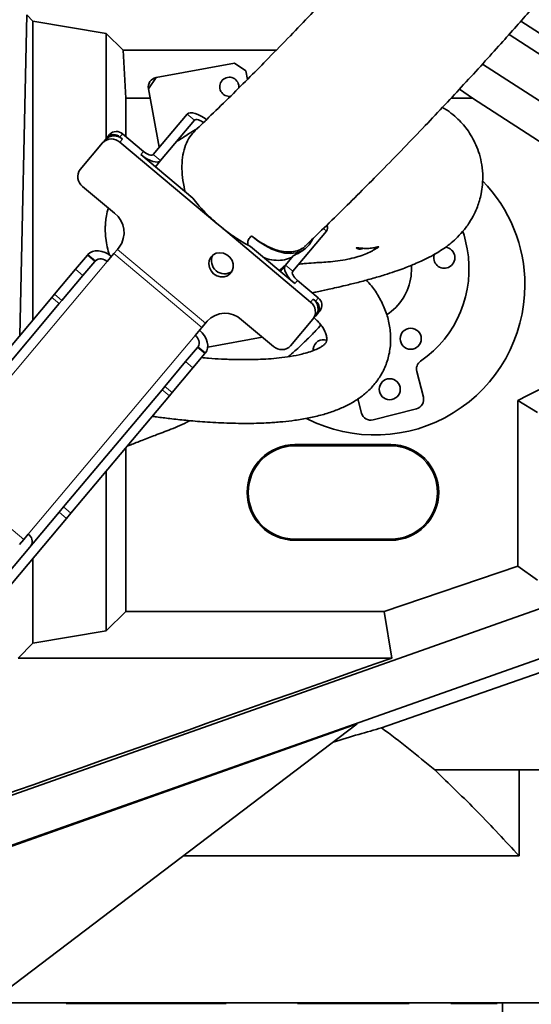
# Model space of a CAD drawing. Header units: millimetres. Extents: x 0 to 14900, y 0 to 10500.
# Tile 7 of 58: x 3512 to 3672, y 4835 to 5144. Entities that reach past the tile are written whole.
import ezdxf

# ---------------------------------------------------------------- set-up
doc = ezdxf.new("R2010")
doc.units = ezdxf.units.MM
doc.header["$LTSCALE"] = 25
doc.styles.add('SLDTEXTSTYLE0', font='TXT', dxfattribs={"width": 0.605})
doc.dimstyles.new('SLDDIMSTYLE0', dxfattribs={"dimtxt": 87.5, "dimasz": 87.5, "dimexe": 0, "dimexo": 0.0625, "dimgap": 21.875, "dimtad": 1, "dimdec": 0, "dimrnd": 1e-09, "dimzin": 12, "dimdsep": 46, "dimtxsty": 'SLDTEXTSTYLE0', "dimsah": 1, "dimcen": 0.09, "dimadec": 0, "dimazin": 3, "dimtfac": 1, "dimtofl": 0, "dimtmove": 0, "dimatfit": 3, "dimfxl": 1, "dimfrac": 2, "dimtolj": 1, "dimtzin": 12, "dimarcsym": 0})

# ---------------------------------------------------------------- blocks, each defined once
blk = doc.blocks.new('_D_2')
at = {"color": 7, "linetype": 'Continuous', "lineweight": 0}
for p, q in [((4505.6, 5277.83), (4505.6, 3425.01)), ((3438.18, 4377.82), (3438.18, 3425.01)), ((4505.6, 3462.51), (3438.18, 3462.51))]:
    blk.add_line(p, q, dxfattribs=at)
at = {"color": 7, "linetype": 'Continuous', "lineweight": 18}
for points in [[(3438.18, 3462.51), (3525.68, 3450.01), (3525.68, 3475.01)], [(4505.6, 3462.51), (4418.1, 3475.01), (4418.1, 3450.01)]]:
    blk.add_solid(points, dxfattribs=at)
at = {"color": 7, "linetype": 'Continuous', "lineweight": 18, "insert": (3838.21, 3575.3), "char_height": 87.5, "attachment_point": 1, "style": 'SLDTEXTSTYLE0'}
blk.add_mtext('1067', dxfattribs=at)
blk = doc.blocks.new('_D_3')
at = {"color": 7, "linetype": 'Continuous', "lineweight": 0}
for p, q in [((6638.31, 5389.4), (6638.31, 3170.36)), ((3438.18, 4377.82), (3438.18, 3170.36)), ((6638.31, 3207.86), (3438.18, 3207.86))]:
    blk.add_line(p, q, dxfattribs=at)
at = {"color": 7, "linetype": 'Continuous', "lineweight": 18}
for points in [[(3438.18, 3207.86), (3525.68, 3195.36), (3525.68, 3220.36)], [(6638.31, 3207.86), (6550.81, 3220.36), (6550.81, 3195.36)]]:
    blk.add_solid(points, dxfattribs=at)
at = {"color": 7, "linetype": 'Continuous', "lineweight": 18, "insert": (4904.57, 3320.65), "char_height": 87.5, "attachment_point": 1, "style": 'SLDTEXTSTYLE0'}
blk.add_mtext('3200', dxfattribs=at)

msp = doc.modelspace()

# ---------------------------------------------------------------- linework, layer by layer
at = {"color": 7, "linetype": 'Continuous', "lineweight": 35}
for p, q in [((3512.0462236, 5045.0171415), (3514.1741106, 5145.5118638)), ((3516.0900246, 5143.5959499), (3514.1741106, 5145.5118638)), ((3516.0900246, 5143.5959499), (3516.0900246, 5049.8363559)), ((3539.0853303, 5139.7267135), (3516.0900246, 5143.5959499)), ((3668.9281766, 5143.5673031), (3749.8626798, 5090.959876)), ((3544.3883846, 5134.4236593), (3539.0853303, 5139.7267135)), ((3539.0853303, 5139.7267135), (3539.0853303, 5106.7998469)), ((3744.3006816, 5087.814578), (3665.2408286, 5139.4100522)), ((3544.3883846, 5134.4236593), (3592.2625944, 5134.4236593)), ((3545.1734239, 5119.4442163), (3544.3883846, 5134.4236593)), ((3554.6851707, 5125.8565533), (3579.2665433, 5130.4124415)), ((3582.7630146, 5128.0093833), (3579.2665433, 5130.4124415)), ((3656.9025981, 5130.1335777), (3729.8064047, 5082.927816)), ((3582.7630146, 5128.0093833), (3583.2654099, 5125.298701)), ((3554.6851707, 5125.8565533), (3552.2821125, 5122.360082)), ((3555.6812316, 5104.0200764), (3552.2821125, 5122.360082)), ((3649.6899487, 5122.2754983), (3653.7735023, 5119.4442163)), ((3545.1734239, 5119.4442163), (3545.1734239, 5107.3812062)), ((3552.8225363, 5119.4442163), (3545.1734239, 5119.4442163)), ((3653.7735023, 5119.4442163), (3647.0595414, 5119.4442163)), ((3718.9863013, 5077.0558969), (3653.7735023, 5119.4442163)), ((3564.4041508, 5114.4156466), (3553.8096533, 5101.7896162)), ((3566.7022841, 5112.4872838), (3556.1077866, 5099.8612533)), ((3530.9361101, 5097.0879845), (3537.9268711, 5105.419249)), ((3537.9268711, 5105.419249), (3538.7418325, 5106.3904821)), ((3539.3243959, 5107.0847541), (3538.7418325, 5106.3904821)), ((3539.3243959, 5107.0847541), (3540.1393573, 5108.0559873)), ((3573.7155936, 5080.1213483), (3543.3213026, 5105.6251867)), ((3544.1362639, 5106.5964198), (3543.3702195, 5107.2392074)), ((3550.6965586, 5102.7467459), (3544.1851808, 5108.2104406)), ((3566.1551693, 5088.1203645), (3549.8815972, 5101.7755128)), ((3556.1077866, 5099.8612533), (3554.4778639, 5097.9187871)), ((3531.6700343, 5091.7397458), (3541.628612, 5083.3835069)), ((3575.1281203, 5078.9360977), (3573.7155936, 5080.1213483)), ((3603.0727691, 5055.4877532), (3575.1281203, 5078.9360977)), ((3597.4741865, 5065.1507224), (3608.068684, 5077.7767529)), ((3541.4504691, 5070.7254139), (3542.5476633, 5072.032999)), ((3542.5476633, 5072.032999), (3543.0964602, 5072.6870297)), ((3584.2737245, 5072.9170915), (3583.5190797, 5073.320782)), ((3598.1423972, 5061.2798934), (3584.2737245, 5072.9170915)), ((3598.9542663, 5070.6468608), (3600.9055033, 5071.902869)), ((3529.4646798, 5065.7756493), (3533.174594, 5070.1969529)), ((3535.4727273, 5068.2685901), (3531.7628131, 5063.8472865)), ((3533.174594, 5070.1969529), (3533.3546764, 5070.4115667)), ((3535.4727273, 5068.2685901), (3535.6528097, 5068.4832039)), ((3541.4504691, 5070.7254139), (3539.3145015, 5068.1798667)), ((3595.1760532, 5067.0790852), (3597.6545879, 5070.0328879)), ((3598.9263637, 5070.6925589), (3597.6545879, 5070.0328879)), ((3522.9126977, 5057.9673011), (3529.4646798, 5065.7756493)), ((3593.2698804, 5065.3684204), (3595.4876302, 5067.4660734)), ((3595.1760532, 5067.0790852), (3593.5461305, 5065.136619)), ((3594.23837, 5066.0939066), (3594.2415028, 5066.0770033)), ((3525.210831, 5056.0389383), (3531.7628131, 5063.8472865)), ((3605.4687363, 5056.7874318), (3598.9573585, 5062.2511265)), ((3491.2155487, 5020.1921099), (3522.0774171, 5056.9718525)), ((3522.0774171, 5056.9718525), (3522.9126977, 5057.9673011)), ((3525.210831, 5056.0389383), (3524.3755504, 5055.0434897)), ((3604.6537749, 5055.8161987), (3603.8877305, 5056.4589863)), ((3493.513682, 5018.2637471), (3524.3755504, 5055.0434897)), ((3606.0191794, 5052.7762528), (3605.204218, 5051.8050197)), ((3581.4629231, 5049.9585512), (3591.4215008, 5041.6023123)), ((3596.8159323, 5041.80825), (3603.8066932, 5050.1395146)), ((3604.6216546, 5051.1107477), (3603.8066932, 5050.1395146)), ((3605.204218, 5051.8050197), (3604.6216546, 5051.1107477)), ((3566.8921014, 5045.0395128), (3569.0280691, 5047.5850599)), ((3570.1252632, 5048.892645), (3569.0280691, 5047.5850599)), ((3570.6740602, 5049.5466757), (3570.1252632, 5048.892645)), ((3587.9090265, 5044.5496282), (3570.8566406, 5041.3891553)), ((3563.9366797, 5036.8502069), (3567.6465939, 5041.2715105)), ((3567.6465939, 5041.2715105), (3567.8266763, 5041.4861243)), ((3603.8832131, 5040.8551434), (3603.8560531, 5040.3402987)), ((3569.9447272, 5039.3431476), (3566.2348131, 5034.9218441)), ((3569.9447272, 5039.3431476), (3570.1248096, 5039.5577615)), ((3557.3846976, 5029.0418587), (3563.9366797, 5036.8502069)), ((3559.682831, 5027.1134959), (3566.2348131, 5034.9218441)), ((3638.3769721, 5025.736398), (3636.3006063, 5033.7651088)), ((3525.6875486, 4991.2666675), (3556.5494171, 5028.0464101)), ((3556.5494171, 5028.0464101), (3557.3846976, 5029.0418587)), ((3527.9856819, 4989.3383046), (3558.8475504, 5026.1180472)), ((3559.682831, 5027.1134959), (3558.8475504, 5026.1180472)), ((3617.8675565, 5025.1618404), (3619.0140193, 5020.7287979)), ((3622.6696022, 5018.575495), (3636.2236692, 5022.0808151)), ((3674.1702711, 5020.9034555), (3667.9863013, 5024.6371028)), ((3667.9863013, 4972.7139709), (3667.9863013, 5024.6371028)), ((3545.1734239, 5009.8218579), (3545.1734239, 4958.5235683)), ((3628.1787755, 5010.8310941), (3598.1787755, 5010.8310941)), ((3628.1787755, 5010.4642397), (3598.1787755, 5010.4642397)), ((3539.0853303, 5002.5663505), (3539.0853303, 4952.4354747)), ((3524.3060069, 4989.6202102), (3525.6875486, 4991.2666675)), ((3490.3179347, 4949.114803), (3524.3060069, 4989.6202102)), ((3527.9856819, 4989.3383046), (3526.6041402, 4987.6918473)), ((3492.616068, 4947.1864402), (3526.6041402, 4987.6918473)), ((3513.258803, 4981.1218368), (3514.6223615, 4982.7468624)), ((3456.183087, 4882.098972), (3736.8442704, 4981.3193092)), ((3513.258803, 4981.1218368), (3511.8952446, 4979.4968111)), ((3598.1787755, 4981.1979486), (3628.1787755, 4981.1979486)), ((3598.1787755, 4980.8310941), (3628.1787755, 4980.8310941)), ((3516.0900246, 4975.1616123), (3516.0900246, 4948.5662384)), ((3667.9863013, 4972.7139709), (3626.0625628, 4958.5235683)), ((3674.1702711, 4968.2785157), (3667.9863013, 4972.7139709)), ((3748.208644, 4969.7025425), (3462.7244176, 4868.6799589)), ((3625.3041873, 4922.0471315), (3750.9734964, 4965.88581)), ((3545.1734239, 4958.5235683), (3539.0853303, 4952.4354747)), ((3626.0625628, 4958.5235683), (3545.1734239, 4958.5235683)), ((3626.0625628, 4958.5235683), (3628.4663997, 4943.9241103)), ((3539.0853303, 4952.4354747), (3516.0900246, 4948.5662384)), ((3516.0900246, 4948.5662384), (3511.4478965, 4943.9241103)), ((3628.4663997, 4943.9241103), (3511.4478965, 4943.9241103)), ((3617.6144293, 4923.26065), (3461.3927435, 4867.979423)), ((3502.6031537, 4835.8310941), (3617.6144293, 4923.26065)), ((3668.3358619, 4908.8310941), (3641.9173645, 4908.8310941)), ((3668.3358619, 4881.9010781), (3668.3358619, 4908.8310941)), ((3757.1787755, 4908.8310941), (3668.3358619, 4908.8310941)), ((3668.3358619, 4881.9010781), (3563.2070029, 4881.9010781)), ((3683.6787755, 4835.8310941), (3502.6031537, 4835.8310941)), ((3526.5547115, 4835.6485544), (3526.5547115, 4835.8310941)), ((3576.648767, 4835.6485544), (3526.5547115, 4835.6485544)), ((3576.648767, 4835.6485544), (3576.648767, 4835.8310941)), ((3599.0112471, 4835.6485544), (3599.0112471, 4835.8310941)), ((3633.9751574, 4835.6485544), (3599.0112471, 4835.6485544)), ((3633.9751574, 4835.6485544), (3633.9751574, 4835.8310941)), ((3646.9824968, 4835.6485544), (3646.9824968, 4835.8310941)), ((3661.4933236, 4835.6485544), (3646.9824968, 4835.6485544)), ((3661.4933236, 4835.6485544), (3661.4933236, 4835.8310941)), ((3663.1787755, 4797.8310941), (3663.1787755, 4835.8310941))]:
    msp.add_line(p, q, dxfattribs=at)
at = {"color": 8, "linetype": 'Continuous', "lineweight": 18}
for p, q in [((3566.7022841, 5112.4872838), (3564.4041508, 5114.4156466)), ((3544.1362639, 5106.5964198), (3543.3213026, 5105.6251867)), ((3544.1851808, 5108.2104406), (3543.3702195, 5107.2392074)), ((3549.8815972, 5101.7755128), (3550.6965586, 5102.7467459)), ((3553.8096533, 5101.7896162), (3556.1077866, 5099.8612533)), ((3608.068684, 5077.7767529), (3607.1034205, 5078.5867052)), ((3570.1252632, 5048.892645), (3542.5476633, 5072.032999)), ((3487.0447615, 5005.8872164), (3539.3145015, 5068.1798667)), ((3533.174594, 5070.1969529), (3535.4727273, 5068.2685901)), ((3535.6528097, 5068.4832039), (3533.3546764, 5070.4115667)), ((3569.0280691, 5047.5850599), (3541.4504691, 5070.7254139)), ((3531.7628131, 5063.8472865), (3529.4646798, 5065.7756493)), ((3595.1760532, 5067.0790852), (3597.4741865, 5065.1507224)), ((3598.9573585, 5062.2511265), (3598.1423972, 5061.2798934)), ((3524.3755504, 5055.0434897), (3522.0774171, 5056.9718525)), ((3522.9126977, 5057.9673011), (3525.210831, 5056.0389383)), ((3603.0727691, 5055.4877532), (3603.8877305, 5056.4589863)), ((3604.6537749, 5055.8161987), (3605.4687363, 5056.7874318)), ((3566.8921014, 5045.0395128), (3514.6223615, 4982.7468624)), ((3567.6465939, 5041.2715105), (3569.9447272, 5039.3431476)), ((3567.8266763, 5041.4861243), (3570.1248096, 5039.5577615)), ((3566.2348131, 5034.9218441), (3563.9366797, 5036.8502069)), ((3558.8475504, 5026.1180472), (3556.5494171, 5028.0464101)), ((3557.3846976, 5029.0418587), (3559.682831, 5027.1134959)), ((3598.1787755, 5010.4642397), (3598.1787755, 5010.8310941)), ((3628.1787755, 5010.4642397), (3628.1787755, 5010.8310941)), ((3513.258803, 4981.1218368), (3485.6812031, 5004.2621907)), ((3525.6875486, 4991.2666675), (3527.9856819, 4989.3383046)), ((3526.6041402, 4987.6918473), (3524.3060069, 4989.6202102)), ((3598.1787755, 4981.1979486), (3598.1787755, 4980.8310941)), ((3628.1787755, 4981.1979486), (3628.1787755, 4980.8310941))]:
    msp.add_line(p, q, dxfattribs=at)
at = {"color": 7, "linetype": 'Continuous', "lineweight": 35, "flags": 128}
for points in [[(3570.6303401, 5112.5013872), (3569.7023345, 5113.2164731), (3568.7473546, 5113.8294308), (3567.8020997, 5114.3167046), (3566.9028955, 5114.6595689), (3566.0842979, 5114.8448476), (3565.3777652, 5114.8654205), (3564.8104489, 5114.7204971), (3564.4041508, 5114.4156466)], [(3569.4952828, 5111.7833711), (3569.351376, 5111.887697), (3568.873886, 5112.1941759), (3568.4012586, 5112.4378128), (3567.9516565, 5112.6092449), (3567.5423577, 5112.7018843), (3567.1890913, 5112.7121707), (3566.9054332, 5112.639709), (3566.7022841, 5112.4872838)], [(3553.8096533, 5101.7896162), (3553.6065042, 5101.6371909), (3553.3228461, 5101.5647292), (3552.9695797, 5101.5750157), (3552.5602809, 5101.667655), (3552.1106788, 5101.8390872), (3551.6380514, 5102.0827241), (3551.1605614, 5102.3892029), (3550.6965586, 5102.7467459)], [(3556.1077866, 5099.8612533), (3555.7014885, 5099.5564029), (3555.1341722, 5099.4114794), (3554.4276395, 5099.4320524), (3553.6090419, 5099.6173311), (3552.7098377, 5099.9601954), (3551.7645828, 5100.4474692), (3550.8096029, 5101.0604269), (3549.8815972, 5101.7755128)], [(3652.0926972, 5072.2093375), (3651.1114745, 5076.4594801), (3650.7847256, 5077.5861994)], [(3603.6318303, 5075.0992192), (3603.522596, 5074.8784868), (3602.5984374, 5073.4403219), (3601.4472958, 5072.2914186), (3600.0862856, 5071.4488581), (3598.5356413, 5070.925167), (3596.8184168, 5070.7281309), (3594.9601424, 5070.8606795), (3592.9884457, 5071.3208419), (3590.9326403, 5072.1017769), (3588.8232905, 5073.1918742), (3586.6917566, 5074.5749268), (3584.5697286, 5076.2303726)], [(3540.6780599, 5069.8048924), (3539.728972, 5070.4948534), (3538.7115554, 5071.033402), (3537.6649089, 5071.399842), (3536.6292545, 5071.5800913), (3535.6443919, 5071.567223), (3534.7481688, 5071.3617318), (3533.9750264, 5070.9715144), (3533.3546764, 5070.4115667)], [(3572.7015925, 5064.4087852), (3573.7083014, 5063.7743036), (3574.832613, 5063.4429549), (3575.9746274, 5063.4441809), (3577.0328715, 5063.7778727), (3577.9133158, 5064.4143804), (3578.5377288, 5065.2971473), (3578.8506288, 5066.3477359), (3578.8242131, 5067.4727967), (3578.460829, 5068.572363), (3577.7927648, 5069.5487337), (3576.8793808, 5070.3151539), (3575.8018352, 5070.8035238), (3574.6558728, 5070.9704495), (3573.5433172, 5070.8010991), (3572.5630239, 5070.31052), (3571.8020963, 5069.5423023), (3571.3281462, 5068.5647056), (3571.1832861, 5067.4645936), (3571.3803874, 5066.3397161), (3571.9019368, 5065.2900234), (3572.7015925, 5064.4087852)], [(3594.1192824, 5065.8196748), (3594.2341155, 5066.046206), (3594.2593996, 5066.2697356)], [(3598.1423972, 5061.2798934), (3597.2770285, 5062.0696271), (3596.5075525, 5062.9036598), (3595.8635397, 5063.7499399), (3595.3697391, 5064.5759454), (3595.0451273, 5065.3499334), (3594.9021788, 5066.0421598), (3594.946387, 5066.626023), (3595.1760532, 5067.0790852)], [(3598.9573585, 5062.2511265), (3598.5246742, 5062.6459934), (3598.1399362, 5063.0630097), (3597.8179298, 5063.4861497), (3597.5710295, 5063.8991525), (3597.4087236, 5064.2861465), (3597.3372493, 5064.6322597), (3597.3593534, 5064.9241913), (3597.4741865, 5065.1507224)], [(3634.5333381, 5063.6121489), (3634.6768063, 5066.0898393), (3634.6408588, 5066.9658754)], [(3570.1248096, 5039.5577615), (3570.5685278, 5040.2659209), (3570.8185621, 5041.095078), (3570.865304, 5042.0133687), (3570.7069571, 5042.9855036), (3570.3496067, 5043.9741241), (3569.8069855, 5044.941238), (3569.0999462, 5045.8496798), (3568.2556598, 5046.6645384)]]:
    msp.add_lwpolyline(points, dxfattribs=at)
at = {"color": 7, "linetype": 'Continuous', "lineweight": 35}
for centre in [(3634.4197148, 5044.0138773), (3627.8515055, 5028.1811862)]:
    msp.add_circle(centre, 3.3, dxfattribs=at)
for centre, radius, start, end in [((3555.2318772, 5122.9067886), 3, 100.5, 190.5), ((3577.5924273, 5122.9829505), 3, 352.326650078, 280.5), ((3542.2398697, 5106.1005055), 2.8698539, 47.3246633, 137.047859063), ((3540.7275544, 5102.8119399), 3.8264719, 47.3246633, 137.047859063), ((3541.5425157, 5103.783173), 3.8264719, 47.3246633, 137.047859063), ((3541.4249083, 5105.1292723), 2.8698539, 47.3246633, 137.047859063), ((3533.9901419, 5094.7826043), 3.8264719, 142.952140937, 232.6753367), ((3623.1787755, 5060.8310941), 47, 0, 44.093199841), ((3536.9883968, 5077.2977899), 7.6529438, 322.952140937, 52.6753367), ((3606.3611926, 5078.7768676), 1.978827, 329.641569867, 22.093233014), ((3617.6787755, 5065.8310941), 35, 304.505190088, 10.5), ((3644.9435092, 5069.4205644), 3.3, 292.5, 84.481270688), ((3537.3227867, 5066.38963), 2.6780357, 41.950533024, 128.578246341), ((3576.0744844, 5068.4284413), 4.0604377, 154.084669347, 305.915330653), ((3644.9435092, 5069.4205644), 3.3, 161.383522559, 292.5), ((3617.6787755, 5065.8310941), 17, 302.688950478, 352.5), ((3623.1787755, 5060.8310941), 47, 242.932367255, 0), ((3601.5676229, 5053.4161278), 3.8264719, 322.952140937, 52.675336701), ((3602.9136942, 5053.5340548), 2.8698539, 322.952140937, 52.6753367), ((3603.7286556, 5054.5052879), 2.8698539, 322.952140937, 52.6753367), ((3600.7526615, 5052.4448947), 3.8264719, 322.952140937, 52.6753367), ((3576.2754267, 5044.3320576), 7.6529438, 47.3246633, 137.047859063), ((3565.47492, 5042.7671853), 2.6780357, 331.421753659, 58.049466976), ((3607.1549811, 5040.424407), 3.3, 73.08411459, 172.5), ((3594.015249, 5044.4155591), 3.8264719, 227.3246633, 317.047859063), ((3718.1787755, 4933.3310941), 104.1924742, 89.555934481, 118.798347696), ((3639.2050492, 5034.5162488), 3, 124.505190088, 194.5), ((3635.4725291, 5024.985258), 3, 284.5, 14.5), ((3621.9184622, 5021.4799379), 3, 194.5, 284.5), ((3598.1787755, 4995.8310941), 15, 90, 270), ((3598.1787755, 4995.8310941), 14.6331455, 90, 270), ((3628.1787755, 4995.8310941), 15, 270, 90), ((3628.1787755, 4995.8310941), 14.6331455, 270, 90), ((3513.2051801, 4980.474535), 2.6780357, 331.421753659, 58.049466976)]:
    msp.add_arc(centre, radius, start, end, dxfattribs=at)
msp.add_ellipse((1445.0187457, 4251.9112171), major_axis=(3243.7011487, 1094.9241264), ratio=0.0167612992, start_param=5.3754299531, end_param=5.4451560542, dxfattribs=at)
for points, knots in [([(3789.939831, 5404.5777663), (3788.860089, 5402.6083551), (3785.196615, 5395.926308), (3778.8613012, 5384.9033761), (3771.1140102, 5371.5860422), (3763.5105067, 5358.7689725), (3756.0711261, 5346.4067369), (3748.3829261, 5333.8200146), (3740.4556654, 5321.0638167), (3732.273888, 5308.1867003), (3724.2647485, 5295.9169289), (3716.3610109, 5284.1918594), (3708.5413093, 5273.0400423), (3700.8754294, 5262.5060662), (3693.5023221, 5252.6751743), (3686.4890799, 5243.5386304), (3679.8955278, 5235.0717657), (3673.7691665, 5227.296903), (3668.2105002, 5220.3266606), (3663.315354, 5214.2581494), (3659.1477572, 5209.1471959), (3655.7009599, 5204.9619241), (3653.1729074, 5201.9188765), (3651.4348413, 5199.839499), (3650.3105127, 5198.4992433), (3649.2230011, 5197.206575), (3647.8980118, 5195.6365945), (3646.0941542, 5193.5086659), (3643.7139745, 5190.7172205), (3640.6765132, 5187.181401), (3636.9077568, 5182.8348215), (3632.3937577, 5177.6858287), (3627.1315099, 5171.7587589), (3621.1194718, 5165.0819538), (3615.0116337, 5158.4027856), (3608.9174439, 5151.8383015), (3602.9352307, 5145.4860564), (3596.5295744, 5138.7893059), (3590.208585, 5132.2921525), (3584.0147743, 5126.0280715), (3577.991402, 5120.0330604), (3572.2230156, 5114.3749352), (3568.5552372, 5110.8564383), (3566.910205, 5109.2783603)], [0, 0, 0, 0, 0.0176400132, 0.0598510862, 0.1012400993, 0.1416975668, 0.1810753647, 0.2192277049, 0.2624538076, 0.3036668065, 0.3428004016, 0.379861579, 0.4156128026, 0.4493392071, 0.4810435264, 0.5107035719, 0.5383012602, 0.5638745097, 0.5870473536, 0.6069911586, 0.623889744, 0.6377848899, 0.6487030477, 0.6543353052, 0.6586529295, 0.6621798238, 0.6673598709, 0.6745017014, 0.6837177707, 0.6957153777, 0.7106171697, 0.7284302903, 0.7491741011, 0.7728877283, 0.799644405, 0.8217887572, 0.8458054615, 0.8718114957, 0.899962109, 0.9241600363, 0.9499791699, 0.9775651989, 1, 1, 1, 1]), ([(3601.5205145, 5073.2020627), (3603.1712123, 5074.7860429), (3606.9165211, 5078.3799744), (3612.8338286, 5084.1808379), (3619.0761803, 5090.3869985), (3625.5106168, 5096.8849304), (3632.0927585, 5103.6386375), (3638.7750057, 5110.6124219), (3645.0235521, 5117.2381035), (3651.0758998, 5123.7520562), (3656.8887472, 5130.1012787), (3662.4158122, 5136.2270832), (3667.3685639, 5141.7878426), (3671.7507441, 5146.763451), (3675.5660541, 5151.137387), (3678.8177453, 5154.8956868), (3681.6172154, 5158.1531896), (3683.9681477, 5160.9045496), (3685.8885498, 5163.1628845), (3687.3043983, 5164.8339075), (3688.4541941, 5166.1943838), (3689.6225624, 5167.5799051), (3691.4211898, 5169.7187665), (3694.0539791, 5172.8639494), (3697.6606896, 5177.2042314), (3702.034885, 5182.5209738), (3707.1682855, 5188.8422898), (3712.9695305, 5196.1047696), (3719.3021965, 5204.1897536), (3726.0195113, 5212.9640704), (3733.0603903, 5222.3778622), (3740.4039477, 5232.3691295), (3748.0780351, 5242.9517825), (3756.1182727, 5254.1546394), (3764.5830282, 5266.0850505), (3773.4537401, 5278.8662996), (3782.6491099, 5292.539473), (3792.0718022, 5307.139557), (3801.5594844, 5322.5941412), (3811.0133266, 5338.8981465), (3820.313437, 5356.0335637), (3828.153129, 5371.3658197), (3832.698019, 5380.9998305), (3834.419401, 5384.6487225)], [0, 0, 0, 0, 0.0213710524, 0.0484893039, 0.0739286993, 0.0978217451, 0.1256799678, 0.1514658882, 0.1753110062, 0.1973158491, 0.2203059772, 0.2410711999, 0.2596699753, 0.2761407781, 0.2905051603, 0.3027732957, 0.3129481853, 0.3222591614, 0.329500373, 0.3348184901, 0.3384067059, 0.3426281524, 0.3481771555, 0.3589993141, 0.3728359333, 0.3897078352, 0.4096392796, 0.4327298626, 0.4581391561, 0.4854443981, 0.5147054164, 0.5460010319, 0.5787642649, 0.6135482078, 0.6503464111, 0.6891426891, 0.7307642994, 0.7744073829, 0.8200375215, 0.8676249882, 0.9171527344, 0.9686215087, 1, 1, 1, 1]), ([(3603.5564372, 5058.3920413), (3604.0894871, 5058.5032175), (3605.2371506, 5058.7425813), (3606.9895323, 5059.1199989), (3609.0025539, 5059.5615608), (3611.341589, 5060.0892228), (3614.3965167, 5060.8038992), (3618.0973405, 5061.7177671), (3622.207454, 5062.8150972), (3626.0334451, 5063.9398113), (3629.2474437, 5064.9859351), (3631.7932563, 5065.8943295), (3633.8521836, 5066.6905236), (3635.7464507, 5067.4728965), (3637.8927248, 5068.4185684), (3640.2842208, 5069.583458), (3642.6088616, 5070.8716217), (3644.6941926, 5072.2017505), (3646.6726161, 5073.6627091), (3648.6788266, 5075.4024023), (3650.7865596, 5077.6192408), (3652.736822, 5080.2298574), (3654.2463487, 5082.8757266), (3655.2612171, 5085.1976284), (3655.9871577, 5087.3554194), (3656.5547808, 5089.6529851), (3656.9632993, 5092.4843131), (3657.0313367, 5095.8187616), (3656.6147478, 5099.3053405), (3655.7607527, 5102.5633269), (3654.6065813, 5105.4330236), (3653.2534053, 5107.9204068), (3651.7594758, 5110.0764519), (3650.0828975, 5112.0470071), (3648.1281815, 5113.9075998), (3646.181177, 5115.4533802), (3644.8441443, 5116.2506071), (3644.3524815, 5116.5437688)], [0, 0, 0, 0, 0.0155257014, 0.0334270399, 0.0514481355, 0.074761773, 0.1026538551, 0.1427929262, 0.187455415, 0.2320710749, 0.2696597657, 0.3011323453, 0.3273412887, 0.3496716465, 0.3769582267, 0.4118442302, 0.4475547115, 0.477404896, 0.5025713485, 0.5295079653, 0.5605772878, 0.5953265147, 0.6260825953, 0.6508751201, 0.6697484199, 0.6912180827, 0.7182383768, 0.7511186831, 0.785845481, 0.8179296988, 0.8471611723, 0.8743695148, 0.8997028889, 0.9237613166, 0.9509668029, 0.9819691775, 1, 1, 1, 1]), ([(3567.6182184, 5109.9470072), (3566.6862676, 5109.352184), (3564.527575, 5107.9743853), (3562.378262, 5106.6185503), (3561.2978491, 5105.9405765), (3561.1008737, 5105.8169717)], [0, 0, 0, 0, 0.3831699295, 0.8875426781, 1, 1, 1, 1]), ([(3566.9317954, 5109.2576216), (3566.34321, 5108.6381005), (3565.1035627, 5107.3332981), (3563.8268229, 5104.7392155), (3562.9915349, 5101.6767744), (3562.6951385, 5098.2838378), (3562.9122362, 5094.5716095), (3563.3602197, 5091.8582074), (3563.6898058, 5090.323763), (3563.7251026, 5090.1594325)], [0, 0, 0, 0, 0.1513186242, 0.3186992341, 0.4813926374, 0.6487788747, 0.8118990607, 0.979855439, 1, 1, 1, 1]), ([(3573.7155936, 5080.1213483), (3572.6906324, 5081.0485589), (3570.6104996, 5082.9303091), (3568.0950488, 5085.6555418), (3566.7213789, 5087.4009351), (3566.1551693, 5088.1203645)], [0, 0, 0, 0, 0.3634558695, 0.7376244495, 1, 1, 1, 1]), ([(3539.7122084, 5084.9915605), (3539.4988626, 5084.1836015), (3539.0981043, 5082.665895), (3538.8337621, 5080.5628311), (3538.7727282, 5079.4002982), (3538.7652107, 5078.5191894), (3538.7799178, 5077.2991833), (3538.9117975, 5075.3333856), (3539.3018422, 5072.7458512), (3539.8291844, 5071.0272806), (3540.0927985, 5070.1681812)], [0, 0, 0, 0, 0.1552374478, 0.2916050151, 0.4086282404, 0.4658454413, 0.5261534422, 0.6638776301, 0.831975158, 1, 1, 1, 1]), ([(3583.5190797, 5073.320782), (3582.959078, 5073.6280493), (3581.2893857, 5074.5441926), (3578.4396712, 5076.3630541), (3576.2428537, 5078.0699604), (3575.1281203, 5078.9360977)], [0, 0, 0, 0, 0.1990858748, 0.5935912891, 1, 1, 1, 1]), ([(3583.5190797, 5073.320782), (3583.4732344, 5073.4776958), (3583.3298105, 5073.9685901), (3583.4506872, 5074.913299), (3584.0182535, 5075.7069205), (3584.4676538, 5076.1334847), (3584.5697286, 5076.2303726)], [0, 0, 0, 0, 0.15381725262, 0.48120703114, 0.88216364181, 1, 1, 1, 1]), ([(3601.490662, 5073.231284), (3601.4037067, 5073.1268905), (3600.8311191, 5072.4394752), (3599.3864913, 5071.717942), (3597.1771682, 5071.1363391), (3594.6424501, 5071.2213183), (3591.8607034, 5071.9166161), (3589.1996317, 5073.1114486), (3586.7421658, 5074.5784872), (3585.2973599, 5075.6770938), (3584.5697286, 5076.2303726)], [0, 0, 0, 0, 0.02674366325, 0.17610296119, 0.32339953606, 0.47482619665, 0.62468870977, 0.7787757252, 0.88858731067, 1, 1, 1, 1]), ([(3599.3187026, 5067.3489311), (3599.8779308, 5067.4195553), (3601.156804, 5067.5810625), (3603.4366909, 5067.7671969), (3605.9709903, 5067.9193431), (3608.5626341, 5068.0821006), (3611.5450917, 5068.3724106), (3614.4891234, 5068.8376102), (3617.1951999, 5069.4987764), (3619.5577848, 5070.2905864), (3621.3171928, 5071.0359453), (3622.5503011, 5071.6420493), (3623.3487362, 5072.0836906), (3623.9679896, 5072.4752601), (3624.3534542, 5072.7576508), (3624.3905682, 5072.8534939), (3624.077658, 5072.7970566), (3622.922139, 5072.4823744), (3621.2471599, 5072.3030738), (3619.6895844, 5072.320492), (3618.1753654, 5072.4863614), (3617.3815362, 5072.5647765), (3617.3072772, 5072.4529971), (3617.8007276, 5072.1903879), (3618.28272, 5072.0761238), (3618.933252, 5072.1387026), (3619.4203685, 5072.3038662), (3619.5772045, 5072.3570437)], [0, 0, 0, 0, 0.0712630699, 0.162968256, 0.2074879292, 0.2568077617, 0.3112341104, 0.3659555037, 0.4105566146, 0.4472747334, 0.4800760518, 0.4967692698, 0.5153018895, 0.5364547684, 0.5600272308, 0.5832470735, 0.6064105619, 0.6534970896, 0.7038267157, 0.7574444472, 0.812301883, 0.8619370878, 0.8838055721, 0.9044283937, 0.9389208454, 0.9803344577, 1, 1, 1, 1]), ([(3597.3159838, 5069.6293552), (3596.5351127, 5069.2983038), (3595.0018708, 5068.6482836), (3592.3033235, 5068.5080895), (3590.0471517, 5068.7984385), (3588.7296421, 5069.3334874), (3588.3708498, 5069.4791952)], [0, 0, 0, 0, 0.3006475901, 0.5903221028, 0.8884340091, 1, 1, 1, 1]), ([(3593.8426834, 5065.9102047), (3593.8613032, 5065.9212138), (3593.9772343, 5065.989759), (3594.089144, 5066.0329984), (3594.1830798, 5066.0692931)], [0, 0, 0, 0, 0.1606106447, 1, 1, 1, 1]), ([(3553.4698709, 5019.7091783), (3553.9269558, 5019.6431375), (3555.7571571, 5019.3787054), (3559.2459108, 5018.9394035), (3564.2632062, 5018.386982), (3570.1986481, 5017.8849921), (3575.7372301, 5017.5842283), (3580.5804363, 5017.4614555), (3584.254827, 5017.4575523), (3587.5586471, 5017.5434569), (3590.213097, 5017.675136), (3592.4136205, 5017.8273306), (3594.987364, 5018.0523335), (3598.3765315, 5018.4463375), (3602.4870696, 5019.1253211), (3606.6335898, 5020.1007579), (3610.4868509, 5021.3406346), (3613.9955445, 5022.8212366), (3617.1846712, 5024.5768349), (3620.0795025, 5026.6686776), (3622.7178093, 5029.2044635), (3625.0310717, 5032.3123072), (3626.8464217, 5035.9958808), (3627.9708687, 5040.1778544), (3628.2660026, 5044.6136037), (3627.7189923, 5049.0312934), (3626.4517775, 5053.2202971), (3624.5594215, 5057.0875198), (3622.5662332, 5060.1610649), (3621.0699531, 5061.7975863), (3620.5327646, 5062.3851236)], [0, 0, 0, 0, 0.01296009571, 0.05189316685, 0.09822949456, 0.15334531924, 0.2167086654, 0.25116803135, 0.28696173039, 0.31801496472, 0.34225747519, 0.36022555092, 0.3788500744, 0.41353956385, 0.45437868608, 0.49380863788, 0.53108780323, 0.56607130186, 0.59893987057, 0.63152273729, 0.66481798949, 0.70013734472, 0.73781004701, 0.77745429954, 0.81885662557, 0.85966536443, 0.89956468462, 0.93892471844, 0.97807299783, 1, 1, 1, 1]), ([(3604.1544908, 5050.5540035), (3604.463954, 5050.288365), (3605.1558866, 5049.6944205), (3606.0630406, 5048.6760005), (3606.9191546, 5047.5119162), (3607.6053451, 5046.2696855), (3608.0544344, 5044.9882991), (3608.1708222, 5043.9841799), (3608.0881138, 5043.3337285), (3607.9649375, 5042.9761917), (3607.8582608, 5042.7680341), (3607.7133044, 5042.5670349), (3607.4103262, 5042.236824), (3606.8440897, 5041.7814598), (3605.8199304, 5041.1390955), (3603.6896466, 5040.1241281), (3600.5450392, 5039.1912068), (3596.7667157, 5038.4313143), (3592.1820412, 5037.814915), (3586.530022, 5037.4615505), (3580.5188183, 5037.437369), (3575.3577581, 5037.6215036), (3571.7240667, 5037.835453), (3569.6344842, 5038.0185418), (3568.8881246, 5038.0839377)], [0, 0, 0, 0, 0.02464208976, 0.05509755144, 0.08224117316, 0.1119566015, 0.14083799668, 0.16440553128, 0.17340403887, 0.18143391, 0.19024780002, 0.19525269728, 0.20096048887, 0.21788210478, 0.23887857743, 0.27526474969, 0.36237095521, 0.43715689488, 0.50925629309, 0.6419532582, 0.77910726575, 0.87230273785, 0.95438894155, 1, 1, 1, 1]), ([(3596.1338938, 5038.4701245), (3596.7990767, 5039.0366807), (3598.711164, 5040.6652626), (3601.5853865, 5043.3862569), (3604.3363255, 5046.1067981), (3605.7793851, 5047.7653843), (3606.2813519, 5048.3423218)], [0, 0, 0, 0, 0.17918602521, 0.51507536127, 0.83131947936, 1, 1, 1, 1]), ([(3545.5693861, 5010.2937472), (3545.9656325, 5010.4502797), (3547.5310256, 5011.0686699), (3550.4131601, 5012.2519615), (3554.5949514, 5013.8022531), (3559.5329218, 5015.6977302), (3563.2035568, 5017.2637473), (3565.1794188, 5018.2710196), (3565.2904109, 5018.3276021)], [0, 0, 0, 0, 0.0601208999, 0.237510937, 0.4475588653, 0.6958765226, 0.9829161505, 1, 1, 1, 1]), ([(3610.1532901, 4917.5888228), (3612.8773296, 4918.4090891), (3618.3356894, 4920.0527175), (3622.9784398, 4921.3814926), (3625.3041873, 4922.0471315)], [0, 0, 0, 0, 0.4990582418, 1, 1, 1, 1]), ([(3641.9173645, 4908.8310941), (3639.2020708, 4911.1072383), (3633.7688828, 4915.6617066), (3628.1266527, 4919.9179775), (3625.3041873, 4922.0471315)], [0, 0, 0, 0, 0.4997606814, 1, 1, 1, 1]), ([(3641.9173645, 4908.8310941), (3646.4423412, 4904.4969546), (3655.5002968, 4895.8210107), (3664.0548211, 4886.5437876), (3668.3358619, 4881.9010781)], [0, 0, 0, 0, 0.499558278, 1, 1, 1, 1])]:
    msp.add_open_spline(points, degree=3, knots=knots, dxfattribs=at)

# ---------------------------------------------------------------- dimensions: what is measured, and where the dimension line sits
at = {"color": 7, "linetype": 'Continuous', "lineweight": 18}
for base, p1, picture, middle in [((3438.1787755, 3207.8565486), (6638.3143508, 5439.3967608), '_D_3', (5038.2465631, 3207.8565486)), ((3438.1787755, 3462.505118), (4505.5987755, 5327.8310941), '_D_2', (3971.8887755, 3462.505118))]:
    dim = msp.add_linear_dim(base=base, p1=p1, p2=(3438.1787755, 4427.8190025), dimstyle='SLDDIMSTYLE0', dxfattribs=at)
    dim.commit()
    dim.dimension.update_dxf_attribs({"geometry": picture, "text_midpoint": middle, "dimtype": 160})

doc.saveas('drawing.dxf')
